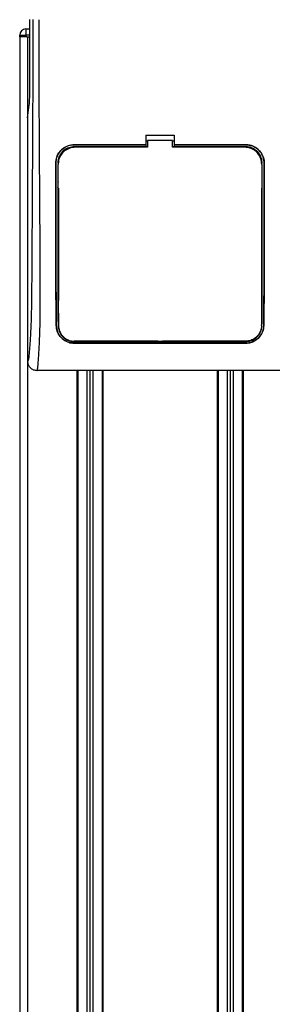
# Model space of a CAD drawing. Header units: millimetres. Extents: x 0 to 420, y 0 to 297.
# Tile 41 of 88: x 113.62 to 116.48, y 217 to 228.17. Entities that reach past the tile are written whole.
import ezdxf

# ---------------------------------------------------------------- set-up
doc = ezdxf.new("R2010")
doc.units = ezdxf.units.MM

msp = doc.modelspace()

# ---------------------------------------------------------------- linework, layer by layer
at = {"color": 7, "linetype": 'Continuous', "lineweight": 25}
for p, q in [((113.73042, 227.28882), (113.73042, 228.17104)), ((113.61692, 227.97645), (113.61692, 202.3264)), ((113.61693, 227.97645), (113.61693, 227.99414)), ((113.61693, 227.99414), (113.68769, 227.99414)), ((113.68769, 227.97645), (113.61693, 227.97645)), ((113.68769, 228.0649), (113.68769, 227.99414)), ((113.68769, 228.0649), (113.73042, 228.0649)), ((113.68769, 227.99414), (113.68769, 227.97645)), ((113.73042, 227.99414), (113.68769, 227.99414)), ((113.69801, 227.97645), (113.68769, 227.97645)), ((113.69801, 227.97645), (113.70537, 227.97645)), ((113.70537, 227.97645), (113.70537, 202.3264)), ((113.70537, 227.97645), (113.73042, 227.97645)), ((113.70537, 227.05659), (113.72592, 227.19787)), ((113.70537, 227.05659), (113.70537, 224.297)), ((115.04978, 226.8608), (115.3682, 226.8608)), ((115.04978, 226.8608), (115.04978, 226.75086)), ((115.3682, 226.8608), (115.3682, 226.75086)), ((115.04978, 226.75086), (114.23606, 226.75086)), ((114.23606, 226.75055), (114.23606, 226.75086)), ((114.23606, 226.75055), (115.04978, 226.75055)), ((115.04978, 226.79655), (115.06747, 226.79655)), ((115.04978, 226.75055), (115.04978, 226.75086)), ((115.04978, 226.75002), (115.04978, 226.72732)), ((115.06747, 226.80025), (115.06747, 226.72232)), ((115.35051, 226.80025), (115.06747, 226.80025)), ((115.35051, 226.72232), (115.35051, 226.80025)), ((115.35051, 226.79655), (115.3682, 226.79655)), ((116.18192, 226.75086), (115.3682, 226.75086)), ((115.3682, 226.75055), (115.3682, 226.75086)), ((115.3682, 226.75055), (116.18192, 226.75055)), ((115.3682, 226.75002), (115.3682, 226.72732)), ((116.18192, 226.75055), (116.18192, 226.75086)), ((115.04978, 226.72732), (114.23606, 226.72732)), ((114.23606, 226.72732), (114.23606, 226.71818)), ((115.04978, 226.72732), (115.04978, 226.7258)), ((115.06747, 226.7258), (115.04978, 226.7258)), ((115.3682, 226.7258), (115.35051, 226.7258)), ((116.16943, 226.72232), (115.35051, 226.72232)), ((116.18192, 226.72732), (115.3682, 226.72732)), ((115.3682, 226.72732), (115.3682, 226.7258)), ((116.18192, 226.72732), (116.18192, 226.71818)), ((114.0259, 226.54003), (114.02559, 226.54003)), ((114.04895, 226.54005), (114.05793, 226.54005)), ((114.05396, 226.52736), (114.05394, 226.52705)), ((116.36903, 226.54005), (116.36006, 226.54005)), ((116.36385, 226.5357), (116.36384, 226.53604)), ((116.36404, 226.52705), (116.36402, 226.52736)), ((116.39209, 226.54003), (116.39239, 226.54003)), ((114.05413, 226.32934), (114.05413, 226.32751)), ((116.36386, 226.34157), (116.36386, 226.34167)), ((114.05793, 226.25698), (114.05793, 224.98332)), ((116.36006, 226.25698), (116.36006, 224.98332)), ((114.05793, 224.8418), (114.05793, 224.70032)), ((116.36006, 224.8418), (116.36006, 224.77984)), ((116.36152, 224.82468), (116.36163, 224.7867)), ((114.03166, 224.70019), (114.03133, 224.70019)), ((116.36116, 224.70037), (116.36128, 224.70654)), ((116.38632, 224.70019), (116.38665, 224.70019)), ((115.18246, 224.52219), (114.23606, 224.52219)), ((114.23606, 224.51777), (116.18192, 224.51777)), ((114.23606, 224.49944), (116.18192, 224.49944)), ((114.23606, 224.49944), (114.23606, 224.49907)), ((116.18192, 224.49907), (114.23606, 224.49907)), ((115.18246, 224.52219), (115.18524, 224.51941)), ((115.18524, 224.52212), (115.18524, 224.51941)), ((115.23275, 224.51941), (115.18524, 224.51941)), ((115.23275, 224.51941), (115.23553, 224.52219)), ((115.23275, 224.51941), (115.23275, 224.52213)), ((116.18192, 224.52219), (115.23553, 224.52219)), ((116.18192, 224.51777), (116.18192, 224.52219)), ((116.18192, 224.49944), (116.18192, 224.49907)), ((116.60607, 224.19086), (113.81191, 224.19086)), ((114.26613, 224.19086), (114.26613, 202.3264)), ((114.27498, 224.19086), (114.27498, 202.3264)), ((114.37758, 224.19086), (114.37758, 203.2503)), ((114.41295, 224.19086), (114.41295, 203.25511)), ((114.44833, 224.19086), (114.44833, 203.2503)), ((114.55093, 224.19086), (114.55093, 202.3264)), ((114.55978, 224.19086), (114.55978, 202.3264)), ((115.8582, 224.19086), (115.8582, 202.3264)), ((115.86705, 224.19086), (115.86705, 202.3264)), ((115.96965, 224.19086), (115.96965, 203.2503)), ((116.00503, 224.19086), (116.00503, 203.25511)), ((116.04041, 224.19086), (116.04041, 203.2503)), ((116.14301, 224.19086), (116.14301, 202.3264)), ((116.15185, 224.19086), (116.15185, 202.3264))]:
    msp.add_line(p, q, dxfattribs=at)
at = {"color": 7, "linetype": 'Continuous', "lineweight": 25, "flags": 128}
msp.add_lwpolyline([(115.06747, 226.72232), (114.43613, 226.72232), (114.24856, 226.72232)], dxfattribs=at)
at = {"color": 7, "linetype": 'Continuous', "lineweight": 25}
msp.add_arc((113.68769, 227.99414), 0.07076, 90, 180, dxfattribs=at)
msp.add_ellipse((113.72113, 227.28882), major_axis=(0, 0.10614), ratio=0.08748866, start_param=3.68307423, end_param=4.71238898, dxfattribs=at)
for points, knots in [([(113.76733, 228.17104), (113.76708, 228.07565), (113.76657, 227.88164), (113.76557, 227.58586), (113.76439, 227.28489), (113.7631, 226.99513), (113.76175, 226.72018), (113.76072, 226.52362), (113.76001, 226.3918), (113.75964, 226.32387), (113.75925, 226.25465), (113.75886, 226.18411), (113.75845, 226.11227), (113.75803, 226.04024), (113.75759, 225.96411), (113.7571, 225.88), (113.75653, 225.7829), (113.75588, 225.67279), (113.75518, 225.55478), (113.75441, 225.42389), (113.75353, 225.28308), (113.7524, 225.13292), (113.75092, 224.9911), (113.74883, 224.86118), (113.74585, 224.74372), (113.74146, 224.63373), (113.73631, 224.54418), (113.7311, 224.46946), (113.72629, 224.40878), (113.72207, 224.35655), (113.71797, 224.32304), (113.71481, 224.30915), (113.71216, 224.30228), (113.71, 224.29883), (113.70772, 224.29701), (113.70616, 224.297), (113.70537, 224.297)], [0, 0, 0, 0, 0.06946876, 0.14129082, 0.21546943, 0.28878046, 0.35249328, 0.41592792, 0.43212319, 0.44863682, 0.46546884, 0.48261925, 0.50008806, 0.51787528, 0.53516899, 0.55562395, 0.57924015, 0.60601761, 0.63595633, 0.6653451, 0.70151587, 0.73871879, 0.77505525, 0.80544439, 0.8348007, 0.86386977, 0.89313471, 0.91269266, 0.93347159, 0.95287654, 0.9643483, 0.97519881, 0.98089522, 0.9869973, 0.99335869, 1, 1, 1, 1]), ([(113.81191, 224.19086), (113.81289, 224.19113), (113.81502, 224.19172), (113.81783, 224.19736), (113.82095, 224.20991), (113.82327, 224.22882), (113.82536, 224.25384), (113.82745, 224.28316), (113.83048, 224.32601), (113.83407, 224.37611), (113.83728, 224.42727), (113.84095, 224.49379), (113.8447, 224.57956), (113.84802, 224.69303), (113.85018, 224.8267), (113.85083, 224.93291), (113.85102, 225.00429), (113.85106, 225.03242), (113.85107, 225.0619), (113.85106, 225.09282), (113.85102, 225.12526), (113.85096, 225.15932), (113.8508, 225.21853), (113.85047, 225.30779), (113.84982, 225.4427), (113.84886, 225.60957), (113.84759, 225.81415), (113.84657, 225.97099), (113.8459, 226.07071), (113.84568, 226.10316), (113.84544, 226.13872), (113.84518, 226.17748), (113.8449, 226.21955), (113.84459, 226.26503), (113.84427, 226.31403), (113.84377, 226.38872), (113.84311, 226.49061), (113.84232, 226.61337), (113.84145, 226.75655), (113.84058, 226.90683), (113.83967, 227.07744), (113.83867, 227.29759), (113.83781, 227.57029), (113.83736, 227.87814), (113.83767, 228.0752), (113.83782, 228.16908)], [0, 0, 0, 0, 0.00965422, 0.02080777, 0.03106144, 0.04695632, 0.05363076, 0.06332171, 0.07944787, 0.09513433, 0.11098812, 0.1264164, 0.15394151, 0.18248268, 0.21412153, 0.25173969, 0.25807756, 0.26470639, 0.27164528, 0.2789144, 0.28653502, 0.29452959, 0.30292173, 0.32825756, 0.35736257, 0.39783448, 0.44561968, 0.50125245, 0.50814496, 0.51574476, 0.52407276, 0.53315127, 0.54300388, 0.5536554, 0.56513175, 0.57745987, 0.6061763, 0.63677252, 0.6637765, 0.70682954, 0.7424198, 0.78369849, 0.86155909, 0.93405144, 1, 1, 1, 1]), ([(114.02559, 226.54003), (114.02788, 226.56372), (114.03245, 226.61108), (114.06869, 226.67427), (114.12211, 226.72196), (114.18136, 226.74725), (114.22051, 226.74983), (114.23606, 226.75086)], [0, 0, 0, 0, 0.214756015, 0.429514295, 0.644227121, 0.858705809, 1, 1, 1, 1]), ([(114.23606, 226.75055), (114.21245, 226.74823), (114.16524, 226.74359), (114.10232, 226.70742), (114.05479, 226.6542), (114.02946, 226.59499), (114.02692, 226.55574), (114.0259, 226.54003)], [0, 0, 0, 0, 0.21414767, 0.42829231, 0.64246418, 0.85690992, 1, 1, 1, 1]), ([(116.18192, 226.75086), (116.20556, 226.74854), (116.25284, 226.74389), (116.31587, 226.70768), (116.36348, 226.65435), (116.38883, 226.59504), (116.39138, 226.55574), (116.39239, 226.54003)], [0, 0, 0, 0, 0.21411889, 0.42823185, 0.64257183, 0.85709722, 1, 1, 1, 1]), ([(116.39209, 226.54003), (116.3898, 226.56368), (116.38523, 226.61098), (116.34904, 226.67405), (116.29572, 226.72168), (116.23657, 226.74694), (116.19746, 226.74952), (116.18192, 226.75055)], [0, 0, 0, 0, 0.214765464, 0.429537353, 0.64407835, 0.858603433, 1, 1, 1, 1]), ([(114.23606, 226.72732), (114.21504, 226.72525), (114.173, 226.72112), (114.11697, 226.68892), (114.07466, 226.64152), (114.05214, 226.58885), (114.04986, 226.55397), (114.04895, 226.54005)], [0, 0, 0, 0, 0.21426889, 0.4285342, 0.64290532, 0.85750372, 1, 1, 1, 1]), ([(114.24856, 226.72232), (114.22671, 226.72018), (114.18303, 226.71588), (114.12479, 226.68241), (114.08078, 226.63313), (114.0573, 226.57828), (114.05491, 226.54191), (114.05396, 226.52736)], [0, 0, 0, 0, 0.213993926, 0.427980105, 0.642180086, 0.856808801, 1, 1, 1, 1]), ([(116.36402, 226.52736), (116.36189, 226.5493), (116.35761, 226.59317), (116.324, 226.65166), (116.27451, 226.69575), (116.21978, 226.71902), (116.18369, 226.72139), (116.16943, 226.72232)], [0, 0, 0, 0, 0.21516442, 0.43033682, 0.64528255, 0.85978468, 1, 1, 1, 1]), ([(116.36903, 226.54005), (116.36698, 226.56111), (116.36287, 226.60322), (116.3306, 226.65936), (116.28309, 226.70171), (116.23046, 226.72413), (116.1957, 226.72641), (116.18192, 226.72732)], [0, 0, 0, 0, 0.2148934, 0.42979128, 0.6445612, 0.85909273, 1, 1, 1, 1]), ([(114.03133, 224.70019), (114.03083, 224.74438), (114.02983, 224.83282), (114.02873, 225.01873), (114.0278, 225.34335), (114.02684, 225.86695), (114.02604, 226.29539), (114.02559, 226.54003)], [0, 0, 0, 0, 0.0751699, 0.15046197, 0.30471802, 0.60298005, 1, 1, 1, 1]), ([(114.0259, 226.54003), (114.02638, 226.28238), (114.0272, 225.8463), (114.02815, 225.32064), (114.02909, 225.00807), (114.03017, 224.82977), (114.03117, 224.74336), (114.03166, 224.70019)], [0, 0, 0, 0, 0.41807116, 0.70759656, 0.85269501, 0.92640805, 1, 1, 1, 1]), ([(114.05682, 224.70036), (114.05648, 224.76401), (114.05581, 224.89112), (114.05542, 225.08953), (114.05505, 225.35442), (114.05461, 225.83413), (114.05422, 226.24727), (114.05396, 226.52736)], [0, 0, 0, 0, 0.10832852, 0.21630795, 0.32475275, 0.54221862, 1, 1, 1, 1]), ([(114.05423, 226.5379), (114.05423, 226.53785), (114.05422, 226.53774), (114.05422, 226.53762), (114.05421, 226.53755)], [0, 0, 0, 0, 0.40986835, 1, 1, 1, 1]), ([(116.36402, 226.52736), (116.36397, 226.46469), (116.36368, 226.13439), (116.3632, 225.66431), (116.36276, 225.1862), (116.36226, 224.94131), (116.36176, 224.80205), (116.36136, 224.73425), (116.36116, 224.70037)], [0, 0, 0, 0, 0.10239866, 0.53964737, 0.7684394, 0.8834143, 0.94173064, 1, 1, 1, 1]), ([(116.38632, 224.70019), (116.3868, 224.74168), (116.38776, 224.82472), (116.38886, 224.99948), (116.3898, 225.30509), (116.39076, 225.83423), (116.39159, 226.27368), (116.39209, 226.54003)], [0, 0, 0, 0, 0.07077185, 0.14164915, 0.28693077, 0.56781152, 1, 1, 1, 1]), ([(116.39239, 226.54003), (116.39191, 226.27929), (116.39108, 225.84168), (116.39013, 225.31526), (116.38919, 225.00545), (116.38812, 224.82879), (116.38714, 224.74303), (116.38665, 224.70019)], [0, 0, 0, 0, 0.42314865, 0.71019334, 0.85405024, 0.92708002, 1, 1, 1, 1]), ([(114.04914, 226.33554), (114.04937, 226.09656), (114.04974, 225.70392), (114.05016, 225.23397), (114.05066, 224.96497), (114.05118, 224.81184), (114.05162, 224.73748), (114.05184, 224.70032)], [0, 0, 0, 0, 0.4360534, 0.71641645, 0.85714882, 0.92861443, 1, 1, 1, 1]), ([(116.36614, 224.70032), (116.36638, 224.74187), (116.36686, 224.82503), (116.36741, 225.00003), (116.36797, 225.3522), (116.36836, 225.81472), (116.36871, 226.18739), (116.36885, 226.34048)], [0, 0, 0, 0, 0.07944585, 0.15901042, 0.32209443, 0.72152468, 1, 1, 1, 1]), ([(116.36712, 226.26444), (116.36713, 226.26993), (116.36716, 226.30654), (116.3672, 226.34869), (116.36723, 226.38536), (116.36724, 226.39091)], [0, 0, 0, 0, 0.13029442, 0.86835082, 1, 1, 1, 1]), ([(114.05086, 226.26444), (114.05102, 226.26646), (114.0513, 226.27011), (114.0533, 226.27316), (114.05419, 226.27453)], [0, 0, 0, 0, 0.55228235, 1, 1, 1, 1]), ([(116.3638, 226.27453), (116.36469, 226.27315), (116.36668, 226.27009), (116.36696, 226.26645), (116.36712, 226.26444)], [0, 0, 0, 0, 0.45024376, 1, 1, 1, 1]), ([(114.05234, 224.97749), (114.05235, 224.97193), (114.05245, 224.93379), (114.05258, 224.89027), (114.05272, 224.85265), (114.05274, 224.84719)], [0, 0, 0, 0, 0.12747188, 0.87343808, 1, 1, 1, 1]), ([(114.05573, 224.96728), (114.05476, 224.96883), (114.05278, 224.97195), (114.05249, 224.97563), (114.05234, 224.97749)], [0, 0, 0, 0, 0.49468917, 1, 1, 1, 1]), ([(116.36564, 224.97749), (116.36548, 224.97547), (116.36518, 224.97182), (116.36315, 224.96878), (116.36225, 224.96742)], [0, 0, 0, 0, 0.55408242, 1, 1, 1, 1]), ([(114.05274, 224.84719), (114.05289, 224.84925), (114.05316, 224.85291), (114.05519, 224.85597), (114.05608, 224.85731)], [0, 0, 0, 0, 0.5629471, 1, 1, 1, 1]), ([(116.36193, 224.85738), (116.36284, 224.85596), (116.36482, 224.85284), (116.36509, 224.84918), (116.36524, 224.84719)], [0, 0, 0, 0, 0.45793638, 1, 1, 1, 1]), ([(114.23606, 224.49907), (114.21571, 224.50085), (114.17509, 224.50441), (114.11998, 224.53163), (114.07325, 224.57387), (114.03905, 224.6314), (114.03386, 224.67764), (114.03133, 224.70019)], [0, 0, 0, 0, 0.18070781, 0.36082696, 0.55652595, 0.78366481, 1, 1, 1, 1]), ([(114.03166, 224.70019), (114.03466, 224.67561), (114.04064, 224.62647), (114.08124, 224.56357), (114.13685, 224.52066), (114.19292, 224.50161), (114.22464, 224.50002), (114.23606, 224.49944)], [0, 0, 0, 0, 0.23654871, 0.47271193, 0.71746485, 0.89834292, 1, 1, 1, 1]), ([(114.05184, 224.70032), (114.0544, 224.67805), (114.05951, 224.63353), (114.09596, 224.57631), (114.14617, 224.53719), (114.19681, 224.51977), (114.22566, 224.5183), (114.23606, 224.51777)], [0, 0, 0, 0, 0.23673887, 0.47316088, 0.71562514, 0.89747206, 1, 1, 1, 1]), ([(114.05682, 224.70036), (114.05923, 224.67895), (114.06408, 224.63601), (114.09892, 224.58024), (114.14738, 224.54159), (114.19695, 224.52402), (114.22554, 224.52246), (114.23606, 224.52189)], [0, 0, 0, 0, 0.23322605, 0.46795306, 0.7101047, 0.8933472, 1, 1, 1, 1]), ([(116.36116, 224.70037), (116.35875, 224.67897), (116.35391, 224.63603), (116.31908, 224.58027), (116.27063, 224.54162), (116.22105, 224.52404), (116.19245, 224.52248), (116.18192, 224.52191)], [0, 0, 0, 0, 0.23316514, 0.46784507, 0.70999165, 0.8932536, 1, 1, 1, 1]), ([(116.18192, 224.51777), (116.20029, 224.51939), (116.23696, 224.52263), (116.28665, 224.54732), (116.32862, 224.58551), (116.35944, 224.6377), (116.36392, 224.67962), (116.36614, 224.70032)], [0, 0, 0, 0, 0.180351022, 0.360128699, 0.554788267, 0.780017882, 1, 1, 1, 1]), ([(116.18192, 224.49944), (116.20214, 224.50121), (116.24251, 224.50473), (116.29727, 224.53163), (116.34388, 224.57341), (116.37841, 224.6308), (116.38371, 224.67731), (116.38632, 224.70019)], [0, 0, 0, 0, 0.17938613, 0.35816799, 0.55280214, 0.77998913, 1, 1, 1, 1]), ([(116.38665, 224.70019), (116.38367, 224.67563), (116.37773, 224.62656), (116.33727, 224.56365), (116.28174, 224.52058), (116.22556, 224.50129), (116.1935, 224.49966), (116.18192, 224.49907)], [0, 0, 0, 0, 0.23569901, 0.47102523, 0.71420287, 0.89677912, 1, 1, 1, 1]), ([(114.23606, 224.52189), (114.30283, 224.52191), (114.63666, 224.52204), (115.28529, 224.52223), (115.86714, 224.52202), (116.18192, 224.52191)], [0, 0, 0, 0, 0.102937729, 0.514688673, 1, 1, 1, 1]), ([(113.70537, 224.297), (113.70697, 224.28307), (113.71019, 224.25521), (113.73486, 224.22015), (113.77006, 224.19564), (113.79794, 224.19246), (113.81191, 224.19086)], [0, 0, 0, 0, 0.24994474, 0.4997361, 0.74942287, 1, 1, 1, 1])]:
    msp.add_open_spline(points, degree=3, knots=knots, dxfattribs=at)

doc.saveas('drawing.dxf')
